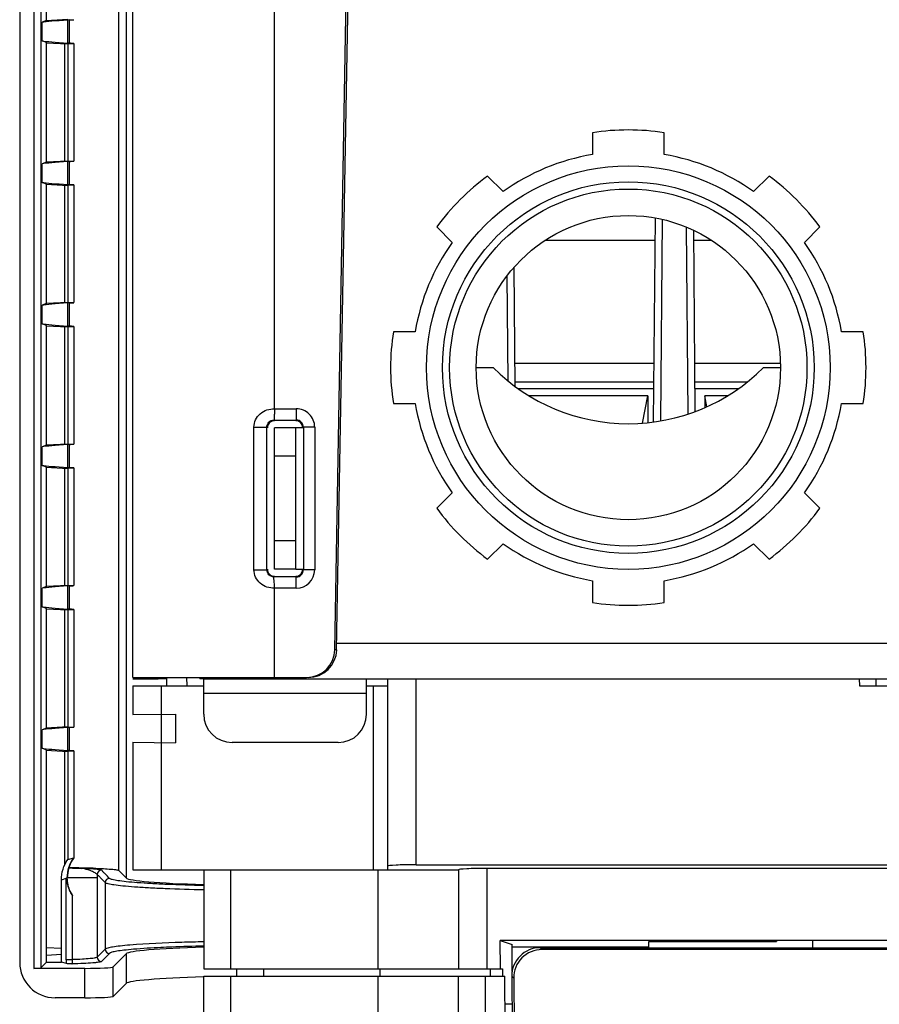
# Model space of a CAD drawing. Header units: millimetres. Extents: x 0 to 1200, y 0 to 1150.
# Tile 5 of 80: x 351 to 412, y 150 to 219. Entities that reach past the tile are written whole.
import ezdxf

# ---------------------------------------------------------------- set-up
doc = ezdxf.new("R2010")
doc.units = ezdxf.units.MM
doc.header["$LTSCALE"] = 74.962963
doc.layers.get('0').update_dxf_attribs({"linetype": 'CONTINUOUS'})
doc.layers.add('00_COMPONENTS', color=7, linetype='CONTINUOUS')

msp = doc.modelspace()

# ---------------------------------------------------------------- linework, layer by layer
at = {"color": 9, "linetype": 'CONTINUOUS'}
for p, q in [((352.134, 294.579), (352.134, 152.208)), ((352.633, 294.554), (352.633, 152.233)), ((358.664, 288.267), (358.664, 158.594)), ((358.137, 159.129), (358.137, 287.741)), ((369.144, 191.757), (369.144, 274.166)), ((354.642, 219.239), (354.642, 217.593)), ((354.642, 209.239), (354.642, 207.593)), ((396.432, 190.903), (396.557, 205.14)), ((398.236, 204.605), (398.351, 191.377)), ((385.566, 201.145), (385.631, 193.731)), ((354.642, 199.239), (354.642, 197.593)), ((369.144, 191.757), (370.685, 191.757)), ((370.685, 191.757), (370.685, 190.957)), ((369.102, 190.957), (370.685, 190.957)), ((367.688, 190.455), (368.604, 190.456)), ((368.606, 180.378), (368.604, 190.456)), ((371.185, 190.457), (371.184, 180.376)), ((371.985, 190.457), (371.185, 190.457)), ((371.985, 190.457), (371.984, 180.376)), ((354.642, 189.239), (354.642, 187.593)), ((367.69, 180.378), (368.606, 180.378)), ((371.984, 180.376), (371.184, 180.376)), ((370.684, 179.876), (369.104, 179.876)), ((370.684, 179.076), (370.684, 179.876)), ((354.642, 179.239), (354.642, 177.593)), ((370.684, 179.076), (369.144, 179.076)), ((369.144, 172.766), (369.144, 179.076)), ((373.511, 174.731), (373.414, 174.731)), ((379.144, 159.533), (379.144, 172.666)), ((361.144, 172.166), (361.144, 170.166)), ((376.144, 159.166), (376.144, 172.166)), ((362.144, 170.175), (362.144, 168.157)), ((354.642, 169.239), (354.642, 167.593)), ((361.144, 168.166), (361.144, 159.166)), ((354.642, 159.393), (354.642, 159.305)), ((356.62, 158.844), (356.62, 158.597)), ((366.039, 159.166), (366.039, 152.166)), ((376.458, 152.166), (376.458, 159.166)), ((384.144, 159.271), (384.144, 152.166)), ((354.083, 158.473), (354.505, 158.597)), ((354.435, 152.823), (354.435, 158.577)), ((356.62, 158.597), (354.505, 158.597)), ((356.62, 158.597), (356.62, 152.988)), ((357.191, 158.265), (357.191, 153.567)), ((354.881, 152.823), (354.881, 157.343)), ((357.191, 153.567), (356.62, 152.988)), ((357.49, 153.267), (356.92, 152.688)), ((358.664, 153.238), (358.664, 151.142)), ((354.435, 152.823), (354.881, 152.823)), ((355.752, 150.128), (355.752, 152.208)), ((357.749, 150.227), (357.749, 152.309)), ((368.389, 151.666), (368.389, 152.166)), ((376.576, 152.166), (376.576, 151.666)), ((366.039, 151.666), (366.039, 77.883)), ((376.458, 78.065), (376.458, 151.666)), ((384.039, 151.666), (384.039, 141.691))]:
    msp.add_line(p, q, dxfattribs=at)
at = {"color": 7, "linetype": 'CONTINUOUS'}
for p, q in [((351.141, 294.207), (351.141, 152.625)), ((359.144, 172.766), (359.144, 274.166)), ((373.414, 174.731), (374.963, 263.473)), ((375.058, 263.353), (373.511, 174.731)), ((353.038, 219.194), (353.038, 227.638)), ((353.012, 219.21), (354.538, 219.29)), ((354.642, 219.239), (354.552, 219.234)), ((354.552, 217.597), (354.552, 219.234)), ((353.038, 219.194), (352.728, 219.074)), ((352.728, 217.758), (352.728, 219.074)), ((353.038, 217.638), (352.728, 217.758)), ((353.012, 217.622), (354.538, 217.542)), ((353.038, 209.194), (353.038, 217.638)), ((354.319, 209.278), (354.319, 217.553)), ((354.538, 217.555), (354.972, 217.575)), ((354.538, 217.555), (354.538, 209.277)), ((354.642, 217.593), (354.552, 217.597)), ((354.972, 217.575), (354.972, 209.257)), ((353.038, 209.194), (352.728, 209.074)), ((352.728, 207.758), (352.728, 209.074)), ((353.012, 209.21), (354.538, 209.29)), ((354.538, 209.277), (354.972, 209.257)), ((354.642, 209.239), (354.552, 209.234)), ((354.552, 207.597), (354.552, 209.234)), ((353.038, 207.638), (352.728, 207.758)), ((353.012, 207.622), (354.538, 207.542)), ((353.038, 199.194), (353.038, 207.638)), ((354.319, 199.278), (354.319, 207.553)), ((354.538, 207.555), (354.972, 207.575)), ((354.538, 207.555), (354.538, 199.277)), ((354.642, 207.593), (354.552, 207.597)), ((354.972, 207.575), (354.972, 199.257)), ((395.932, 190.827), (396.058, 205.243)), ((398.738, 204.383), (398.85, 191.554)), ((388.267, 203.666), (396.044, 203.666)), ((398.744, 203.666), (400.021, 203.666)), ((386.061, 201.75), (386.134, 193.342)), ((353.038, 199.194), (352.728, 199.074)), ((352.728, 197.758), (352.728, 199.074)), ((353.012, 199.21), (354.538, 199.29)), ((354.538, 199.277), (354.972, 199.257)), ((354.642, 199.239), (354.552, 199.234)), ((354.552, 197.597), (354.552, 199.234)), ((353.038, 197.638), (352.728, 197.758)), ((353.012, 197.622), (354.538, 197.542)), ((353.038, 189.194), (353.038, 197.638)), ((354.319, 189.278), (354.319, 197.553)), ((354.538, 197.555), (354.972, 197.575)), ((354.538, 197.555), (354.538, 189.277)), ((354.642, 197.593), (354.552, 197.597)), ((354.972, 197.575), (354.972, 189.257)), ((395.968, 194.966), (386.12, 194.966)), ((404.889, 194.966), (398.82, 194.966)), ((367.69, 180.378), (367.688, 190.455)), ((353.012, 189.21), (354.538, 189.29)), ((353.038, 189.194), (352.728, 189.074)), ((352.728, 187.758), (352.728, 189.074)), ((354.538, 189.277), (354.972, 189.257)), ((354.642, 189.239), (354.552, 189.234)), ((354.552, 187.597), (354.552, 189.234)), ((353.038, 187.638), (352.728, 187.758)), ((353.012, 187.622), (354.538, 187.542)), ((353.038, 179.194), (353.038, 187.638)), ((354.319, 179.278), (354.319, 187.553)), ((354.538, 187.555), (354.972, 187.575)), ((354.538, 187.555), (354.538, 179.277)), ((354.642, 187.593), (354.552, 187.597)), ((354.972, 187.575), (354.972, 179.257)), ((353.038, 179.194), (352.728, 179.074)), ((352.728, 177.758), (352.728, 179.074)), ((353.012, 179.21), (354.538, 179.29)), ((354.538, 179.277), (354.972, 179.257)), ((354.642, 179.239), (354.552, 179.234)), ((354.552, 177.597), (354.552, 179.234)), ((353.038, 177.638), (352.728, 177.758)), ((353.012, 177.622), (354.538, 177.542)), ((353.038, 169.194), (353.038, 177.638)), ((354.319, 169.278), (354.319, 177.553)), ((354.538, 177.555), (354.972, 177.575)), ((354.538, 177.555), (354.538, 169.277)), ((354.642, 177.593), (354.552, 177.597)), ((354.972, 177.575), (354.972, 169.257)), ((359.144, 172.766), (371.411, 172.766)), ((359.144, 172.666), (360.926, 172.666)), ((360.095, 172.77), (360.094, 172.666)), ((360.295, 172.768), (360.294, 172.666)), ((361.544, 172.666), (360.959, 172.666)), ((361.544, 172.166), (361.544, 172.766)), ((362.969, 172.166), (362.959, 172.766)), ((363.879, 172.766), (363.878, 172.666)), ((364.144, 172.666), (363.878, 172.666)), ((377.144, 159.166), (377.144, 172.666)), ((410.461, 172.666), (410.469, 172.166)), ((411.644, 172.166), (411.644, 172.666)), ((359.144, 172.166), (364.144, 172.166)), ((359.144, 172.166), (359.144, 170.148)), ((375.644, 172.166), (377.144, 172.166)), ((410.469, 172.166), (419.044, 172.166)), ((359.144, 170.148), (362.144, 170.175)), ((361.144, 170.166), (361.144, 168.166)), ((353.038, 169.194), (352.728, 169.074)), ((353.012, 169.21), (354.538, 169.29)), ((354.538, 169.277), (354.972, 169.257)), ((354.642, 169.239), (354.552, 169.234)), ((354.552, 167.597), (354.552, 169.234)), ((352.728, 167.758), (352.728, 169.074)), ((353.038, 167.638), (352.728, 167.758)), ((359.144, 168.183), (362.144, 168.157)), ((359.144, 168.183), (359.144, 159.166)), ((353.012, 167.622), (354.538, 167.542)), ((353.038, 152.644), (353.038, 167.638)), ((354.319, 159.522), (354.319, 167.553)), ((354.538, 167.555), (354.972, 167.575)), ((354.538, 167.555), (354.538, 159.901)), ((354.642, 167.593), (354.552, 167.597)), ((354.972, 167.575), (354.972, 160.028)), ((354.538, 159.901), (354.972, 160.028)), ((379.144, 159.533), (494.144, 159.533)), ((354.613, 159.305), (354.642, 159.305)), ((358.664, 158.594), (358.137, 159.129)), ((359.144, 159.166), (382.144, 159.166)), ((364.144, 159.166), (364.144, 152.166)), ((382.144, 159.166), (382.144, 152.166)), ((489.144, 159.271), (384.144, 159.271)), ((354.083, 152.654), (354.083, 158.473)), ((385.1, 154.166), (385.937, 153.887)), ((485.812, 154.166), (385.1, 154.166)), ((385.102, 152.166), (385.1, 154.166)), ((385.937, 151.982), (385.937, 153.887)), ((395.596, 153.666), (395.6, 154.097)), ((395.6, 154.097), (404.625, 154.097)), ((404.625, 154.166), (404.625, 154.097)), ((407.192, 153.666), (407.187, 154.166)), ((353.038, 153.682), (354.083, 153.645)), ((353.038, 153.141), (354.083, 153.205)), ((358.664, 153.238), (357.749, 152.309)), ((385.937, 153.729), (395.596, 153.729)), ((352.633, 152.233), (353.038, 152.644)), ((353.038, 152.644), (354.083, 152.654)), ((354.448, 152.544), (354.083, 152.654)), ((355.752, 152.208), (352.134, 152.208)), ((364.144, 152.166), (385.242, 152.166)), ((366.494, 151.666), (366.494, 152.166)), ((384.394, 152.166), (384.394, 151.666)), ((385.242, 152.166), (385.242, 151.666)), ((357.749, 150.227), (358.664, 151.142)), ((364.144, 151.666), (385.415, 151.666)), ((364.144, 64.166), (364.144, 151.666)), ((382.144, 78.131), (382.144, 151.666)), ((385.508, 141.079), (385.415, 151.666)), ((355.752, 150.128), (353.637, 150.128)), ((385.928, 149.666), (385.433, 149.666))]:
    msp.add_line(p, q, dxfattribs=at)
at = {"color": 9, "linetype": 'CONTINUOUS'}
for centre, radius, start, end in [((370.685, 190.457), 1.3, 359.98856, 90.00271), ((370.685, 190.457), 0.5, 359.98138, 90.00989), ((370.684, 180.376), 1.3, 269.99729, 359.99398), ((370.684, 180.376), 0.5, 269.99011, 0.00116), ((356.921, 158.843), 0.301, 90.20928, 179.78579), ((357.491, 158.264), 0.301, 90.20274, 179.79482), ((357.491, 153.567), 0.3, 180.17563, 269.82681), ((367.373, 15.188), 138.63, 91.33552, 92.2649), ((356.921, 152.989), 0.3, 180.17562, 269.82682)]:
    msp.add_arc(centre, radius, start, end, dxfattribs=at)
at = {"color": 7, "linetype": 'CONTINUOUS'}
for centre, radius, start, end in [((369.144, 180.416), 0.5, 179.92827, 269.97236), ((371.542, 174.766), 2, 269.13188, 358.98461), ((356.996, 158.572), 2.493, 160.76367, 162.88456), ((354.635, 96.076), 63.229, 88.74463, 90.00731), ((354.936, 111.545), 47.757, 88.31475, 88.69843)]:
    msp.add_arc(centre, radius, start, end, dxfattribs=at)
for centre, major_axis, ratio, start_param, end_param in [((361.038, 219.479), (8.5, 0.446), 0.017407, 2.437893, 2.928829), ((354.642, 219.3), (3.5, 0.184), 0.017407, -1.571709, -1.477466), ((361.038, 217.353), (8.5, -0.446), 0.017407, -2.928829, -2.437893), ((354.642, 217.532), (3.5, -0.184), 0.017407, 1.477466, 1.571709), ((361.038, 209.479), (8.5, 0.446), 0.017407, 2.437893, 2.928829), ((354.642, 209.3), (3.5, 0.184), 0.017407, -1.571709, -1.477466), ((361.038, 207.353), (8.5, -0.446), 0.017407, -2.928829, -2.437893), ((354.642, 207.532), (3.5, -0.184), 0.017407, 1.477466, 1.571709), ((361.038, 199.479), (8.5, 0.446), 0.017407, 2.437893, 2.928829), ((354.642, 199.3), (3.5, 0.184), 0.017407, -1.571709, -1.477466), ((361.038, 197.353), (8.5, -0.446), 0.017407, -2.928829, -2.437893), ((354.642, 197.532), (3.5, -0.184), 0.017407, 1.477466, 1.571709), ((370.644, 190.416), (0.462, 0.191), 0.999785, 5.8906, 7.461244), ((361.038, 189.479), (8.5, 0.446), 0.017407, 2.437893, 2.928829), ((354.642, 189.3), (3.5, 0.184), 0.017407, -1.571709, -1.477466), ((361.038, 187.353), (8.5, -0.446), 0.017407, -2.928829, -2.437893), ((354.642, 187.532), (3.5, -0.184), 0.017407, 1.477466, 1.571709), ((370.644, 180.416), (-0.292, 0.406), 0.999519, 2.517336, 4.087676), ((361.038, 179.479), (8.5, 0.446), 0.017407, 2.437893, 2.928829), ((354.642, 179.3), (3.5, 0.184), 0.017407, -1.571709, -1.477466), ((361.038, 177.353), (8.5, -0.446), 0.017407, -2.928829, -2.437893), ((354.642, 177.532), (3.5, -0.184), 0.017407, 1.477466, 1.571709), ((371.411, 174.766), (-2.003, 0), 0.998621, 7.853982, 9.407349), ((361.038, 169.479), (8.5, 0.446), 0.017407, 2.437893, 2.928829), ((354.642, 169.3), (3.5, 0.184), 0.017407, -1.571709, -1.477466), ((361.038, 167.353), (8.5, -0.446), 0.017407, -2.928829, -2.437893), ((354.642, 167.532), (3.5, -0.184), 0.017407, 1.477466, 1.571709), ((379.144, 159.428), (2, 0), 0.052408, 1.570796, 3.141593), ((384.144, 159.166), (2, 0), 0.052408, 1.570796, 3.141593), ((369.149, 158.623), (10.5, 0), 0.053216, -3.089233, -2.067863), ((369.149, 153.208), (10.5, 0), 0.053216, 2.067863, 3.089233), ((353.644, 152.632), (1.773, 1.773), 0.997265, 2.357564, 3.925621), ((352.134, 152.234), (0.5, 0), 0.053216, -1.570796, -0.05236), ((355.752, 152.314), (2, 0), 0.053216, -1.570796, -0.05236), ((369.149, 151.113), (10.5, 0), 0.052408, 8.351049, 9.372418), ((355.752, 150.233), (2, 0), 0.052408, -1.570796, -0.05236)]:
    msp.add_ellipse(centre, major_axis=major_axis, ratio=ratio, start_param=start_param, end_param=end_param, dxfattribs=at)
at = {"color": 9, "linetype": 'CONTINUOUS'}
for points, knots in [([(367.688, 190.455), (367.688, 190.807), (368.043, 191.535), (368.789, 191.767), (369.144, 191.757)], [0, 0, 0, 0, 0.497558, 1, 1, 1, 1]), ([(369.144, 191.757), (369.141, 191.656), (369.131, 191.472), (369.134, 191.217), (369.1, 191.072), (369.122, 190.967), (369.102, 190.957)], [0, 0, 0, 0, 0.377733, 0.700261, 0.917905, 1, 1, 1, 1]), ([(368.604, 190.456), (368.604, 190.583), (368.709, 190.849), (368.975, 190.957), (369.102, 190.957)], [0, 0, 0, 0, 0.500038, 1, 1, 1, 1]), ([(369.144, 179.077), (368.79, 179.067), (368.045, 179.299), (367.69, 180.026), (367.69, 180.378)], [0, 0, 0, 0, 0.501795, 1, 1, 1, 1]), ([(369.104, 179.876), (368.976, 179.876), (368.711, 179.984), (368.606, 180.25), (368.606, 180.378)], [0, 0, 0, 0, 0.500661, 1, 1, 1, 1]), ([(369.144, 179.076), (369.133, 179.263), (369.139, 179.528), (369.09, 179.798), (369.104, 179.876)], [0, 0, 0, 0, 0.700975, 1, 1, 1, 1]), ([(356.62, 158.844), (356.593, 158.877), (356.481, 158.945), (356.264, 159.066), (355.924, 159.19), (355.656, 159.249), (355.505, 159.273)], [0, 0, 0, 0, 0.105915, 0.319183, 0.620842, 1, 1, 1, 1]), ([(357.191, 158.265), (357.096, 158.361), (356.943, 158.499), (356.774, 158.711), (356.654, 158.788), (356.62, 158.844)], [0, 0, 0, 0, 0.49828, 0.755617, 1, 1, 1, 1]), ([(357.49, 158.565), (357.396, 158.661), (357.26, 158.816), (357.051, 158.988), (356.976, 159.109), (356.92, 159.144)], [0, 0, 0, 0, 0.498339, 0.755598, 1, 1, 1, 1]), ([(364.144, 157.749), (363.233, 157.769), (361.933, 157.807), (360.3, 157.885), (359.301, 157.948), (358.487, 158.017), (357.861, 158.085), (357.459, 158.165), (357.241, 158.216), (357.191, 158.265)], [0, 0, 0, 0, 0.390916, 0.558075, 0.701976, 0.8199, 0.909675, 0.969802, 1, 1, 1, 1]), ([(364.144, 158.051), (363.271, 158.072), (362.026, 158.11), (360.463, 158.188), (359.508, 158.25), (358.73, 158.319), (358.131, 158.387), (357.747, 158.465), (357.538, 158.517), (357.49, 158.565)], [0, 0, 0, 0, 0.391231, 0.558304, 0.702052, 0.81982, 0.909492, 0.96962, 1, 1, 1, 1]), ([(358.924, 153.851), (358.693, 153.832), (358.288, 153.794), (357.76, 153.73), (357.419, 153.658), (357.234, 153.61), (357.191, 153.567)], [0, 0, 0, 0, 0.393843, 0.693769, 0.895813, 1, 1, 1, 1]), ([(364.141, 154.083), (363.626, 154.072), (361.886, 154.024), (360.145, 153.953), (358.924, 153.851)], [0, 0, 0, 0, 0.296, 1, 1, 1, 1]), ([(359.176, 153.552), (358.951, 153.532), (358.557, 153.494), (358.044, 153.43), (357.712, 153.359), (357.532, 153.31), (357.49, 153.267)], [0, 0, 0, 0, 0.393563, 0.693351, 0.895411, 1, 1, 1, 1]), ([(361.894, 153.71), (361.635, 153.7), (360.728, 153.659), (359.822, 153.607), (359.176, 153.552)], [0, 0, 0, 0, 0.286106, 1, 1, 1, 1]), ([(354.836, 152.518), (354.843, 152.524), (354.849, 152.558), (354.874, 152.653), (354.879, 152.751), (354.881, 152.823)], [0, 0, 0, 0, 0.091143, 0.296142, 1, 1, 1, 1]), ([(356.92, 152.688), (356.905, 152.673), (356.84, 152.656), (356.719, 152.631), (356.533, 152.608), (356.174, 152.575), (355.601, 152.543), (355.11, 152.525), (354.836, 152.518)], [0, 0, 0, 0, 0.030709, 0.090708, 0.179924, 0.297095, 0.607085, 1, 1, 1, 1]), ([(356.62, 152.988), (356.608, 152.974), (356.554, 152.957), (356.453, 152.934), (356.298, 152.912), (356, 152.88), (355.522, 152.848), (355.112, 152.831), (354.881, 152.823)], [0, 0, 0, 0, 0.03162, 0.091709, 0.1805, 0.296974, 0.605807, 1, 1, 1, 1])]:
    msp.add_open_spline(points, degree=3, knots=knots, dxfattribs=at)
at = {"color": 7, "linetype": 'CONTINUOUS'}
for points in [[(368.761, 190.737), (368.688, 190.649), (368.644, 190.529), (368.644, 190.415)], [(369.144, 190.916), (369.003, 190.916), (368.851, 190.845), (368.761, 190.737)], [(354.083, 158.473), (354.083, 158.973), (354.249, 159.494), (354.538, 159.901)], [(354.972, 160.028), (354.832, 159.834), (354.721, 159.618), (354.642, 159.393)], [(354.613, 159.305), (354.543, 159.077), (354.505, 158.836), (354.505, 158.597)]]:
    msp.add_open_spline(points, degree=3, dxfattribs=at)
at = {"color": 9, "linetype": 'CONTINUOUS'}
for points in [[(354.505, 158.597), (354.501, 159.094), (354.662, 159.615), (354.948, 160.021)], [(354.448, 152.544), (354.439, 152.637), (354.435, 152.73), (354.435, 152.823)]]:
    msp.add_open_spline(points, degree=3, dxfattribs=at)
at = {"color": 7, "linetype": 'CONTINUOUS'}
for points, knots in [([(354.627, 159.305), (354.706, 159.303), (354.999, 159.294), (355.292, 159.283), (355.507, 159.272)], [0, 0, 0, 0, 0.26807, 1, 1, 1, 1]), ([(356.92, 159.144), (356.908, 159.155), (356.859, 159.167), (356.769, 159.185), (356.633, 159.201), (356.384, 159.225), (356.004, 159.251), (355.682, 159.26), (355.507, 159.272)], [0, 0, 0, 0, 0.034074, 0.101007, 0.197723, 0.320479, 0.62925, 1, 1, 1, 1]), ([(356.34, 159.282), (356.578, 159.275), (357.001, 159.259), (357.496, 159.229), (357.804, 159.2), (357.964, 159.18), (358.068, 159.157), (358.124, 159.142), (358.137, 159.129)], [0, 0, 0, 0, 0.393965, 0.703408, 0.820129, 0.909047, 0.968977, 1, 1, 1, 1]), ([(354.435, 158.577), (354.442, 158.469), (354.5, 158.031), (354.693, 157.618), (354.881, 157.343)], [0, 0, 0, 0, 0.244332, 1, 1, 1, 1]), ([(354.881, 157.343), (354.82, 157.432), (354.599, 157.815), (354.505, 158.265), (354.505, 158.597)], [0, 0, 0, 0, 0.245891, 1, 1, 1, 1]), ([(354.836, 152.518), (354.756, 152.521), (354.628, 152.531), (354.496, 152.53), (354.448, 152.544)], [0, 0, 0, 0, 0.617187, 1, 1, 1, 1])]:
    msp.add_open_spline(points, degree=3, knots=knots, dxfattribs=at)
at = {"layer": '00_COMPONENTS', "color": 7, "linetype": 'CONTINUOUS'}
for p, q in [((391.604, 211.268), (391.604, 209.725)), ((396.684, 209.725), (396.684, 211.268)), ((385.292, 207.11), (384.2, 208.202)), ((404.088, 208.202), (402.996, 207.11)), ((380.608, 204.61), (381.699, 203.518)), ((406.588, 203.518), (407.68, 204.61)), ((379.085, 197.206), (377.541, 197.206)), ((410.746, 197.206), (409.203, 197.206)), ((383.396, 194.666), (384.595, 194.666)), ((403.693, 194.666), (404.892, 194.666)), ((386.131, 193.666), (395.957, 193.666)), ((398.831, 193.666), (402.575, 193.666)), ((377.541, 192.126), (379.085, 192.126)), ((395.514, 192.666), (387.147, 192.666)), ((395.142, 190.745), (395.514, 192.666)), ((395.514, 192.666), (395.514, 190.774)), ((401.141, 192.666), (399.554, 192.666)), ((399.701, 191.904), (399.554, 192.666)), ((399.554, 192.666), (399.554, 191.839)), ((409.203, 192.126), (410.746, 192.126)), ((370.644, 190.416), (369.144, 190.416)), ((369.144, 180.416), (369.144, 190.416)), ((381.699, 185.814), (380.608, 184.722)), ((407.68, 184.722), (406.588, 185.814)), ((384.2, 181.13), (385.292, 182.221)), ((402.996, 182.221), (404.088, 181.13)), ((370.644, 180.416), (369.144, 180.416)), ((391.604, 179.607), (391.604, 178.063)), ((396.684, 178.063), (396.684, 179.607)), ((364.144, 172.766), (364.144, 172.666)), ((387.911, 153.666), (485.377, 153.666)), ((485.247, 153.535), (388.04, 153.535)), ((385.911, 151.651), (386.003, 141.079)), ((386.043, 151.52), (386.135, 140.948))]:
    msp.add_line(p, q, dxfattribs=at)
at = {"layer": '00_COMPONENTS', "color": 9, "linetype": 'CONTINUOUS'}
for p, q in [((395.952, 193.166), (386.382, 193.166)), ((401.906, 193.166), (398.835, 193.166)), ((370.644, 188.416), (369.144, 188.416)), ((370.644, 182.416), (369.144, 182.416)), ((416.394, 175.166), (373.519, 175.166)), ((367.144, 172.766), (367.144, 172.666)), ((364.144, 171.666), (375.644, 171.666)), ((388.04, 153.535), (387.908, 153.666)), ((386.043, 151.52), (385.911, 151.651))]:
    msp.add_line(p, q, dxfattribs=at)
at = {"layer": '00_COMPONENTS', "color": 3, "linetype": 'CONTINUOUS'}
for p, q in [((370.644, 180.416), (370.644, 190.416)), ((371.144, 190.416), (370.652, 190.416)), ((370.644, 180.416), (371.144, 180.416)), ((364.144, 172.666), (509.144, 172.666)), ((364.144, 170.166), (364.144, 172.666)), ((369.144, 172.666), (369.144, 172.766)), ((375.644, 170.166), (375.644, 172.666)), ((373.644, 168.166), (366.144, 168.166))]:
    msp.add_line(p, q, dxfattribs=at)
at = {"layer": '00_COMPONENTS', "color": 7, "linetype": 'CONTINUOUS'}
for radius in [14.262, 13.132, 12.624, 10.751]:
    msp.add_circle((394.144, 194.666), radius, dxfattribs=at)
for centre, radius, start, end in [((394.144, 194.666), 16.796, 81.30186, 98.69814), ((394.144, 194.666), 15.272, 99.57393, 125.42607), ((394.144, 194.666), 15.272, 54.57393, 80.42607), ((394.144, 194.666), 16.796, 126.30186, 143.69814), ((394.144, 194.666), 16.796, 36.30186, 53.69814), ((394.144, 194.666), 15.272, 144.57393, 170.42607), ((394.144, 194.666), 15.272, 9.57393, 35.42607), ((394.144, 194.666), 16.796, 171.30186, 188.69814), ((394.144, 194.666), 16.796, 351.30186, 8.69814), ((394.144, 204.191), 13.487, 224.92776, 315.07224), ((394.144, 194.666), 15.272, 189.57393, 215.42607), ((394.144, 194.666), 15.272, 324.57393, 350.42607), ((394.144, 194.666), 16.796, 216.30186, 233.69814), ((394.144, 194.666), 16.796, 306.30186, 323.69814), ((394.144, 194.666), 15.272, 234.57393, 260.42607), ((394.144, 194.666), 15.272, 279.57393, 305.42607), ((394.144, 194.666), 16.796, 261.30186, 278.69814), ((387.91, 151.667), 1.999, 90.04238, 180.45762)]:
    msp.add_arc(centre, radius, start, end, dxfattribs=at)
at = {"layer": '00_COMPONENTS', "color": 3, "linetype": 'CONTINUOUS'}
for centre, start, end in [((366.144, 170.166), 180, 270), ((373.644, 170.166), 270, 360)]:
    msp.add_arc(centre, 2, start, end, dxfattribs=at)
at = {"layer": '00_COMPONENTS', "color": 7, "linetype": 'CONTINUOUS'}
msp.add_ellipse((388.046, 151.532), major_axis=(-1.424, 1.412), ratio=0.997241, start_param=-0.78838, end_param=0.78838, dxfattribs=at)

doc.saveas('drawing.dxf')
